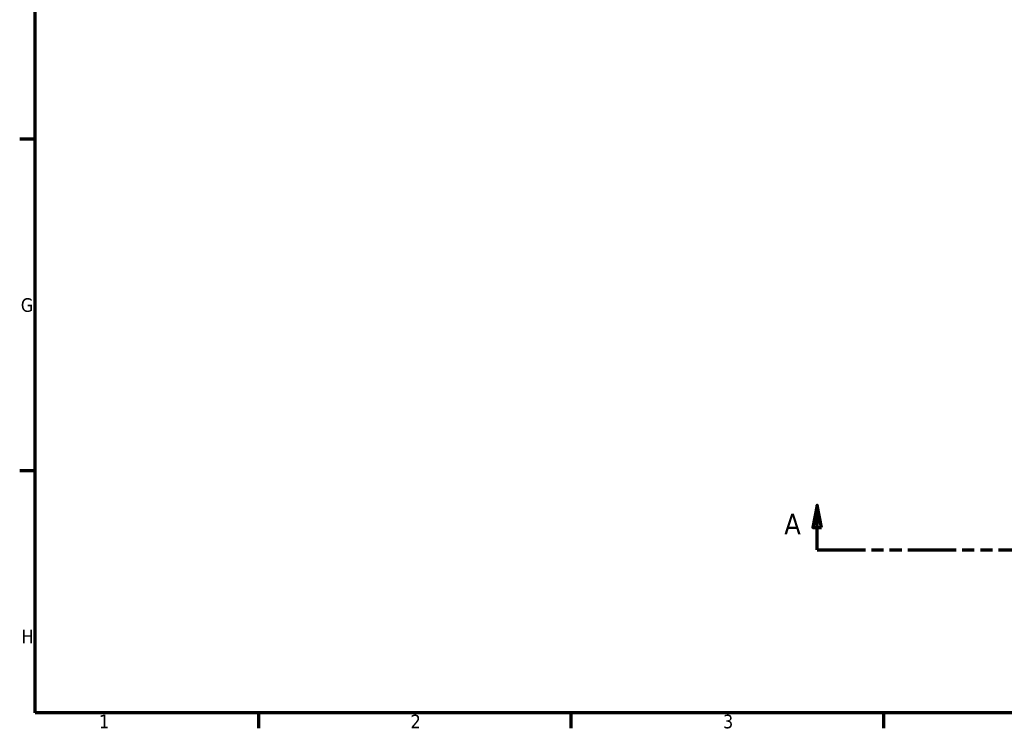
# Model space of a CAD drawing. Header units: millimetres. Extents: x 0 to 899, y -243 to 624.
# Tile 1 of 8: x 17 to 237, y 17 to 175. Entities that reach past the tile are written whole.
import ezdxf

# ---------------------------------------------------------------- set-up
doc = ezdxf.new("R2010")
doc.units = ezdxf.units.MM
doc.linetypes.add('DOUBLE_DASH_CHAIN', pattern=[1.2403, 0.6614, -0.0827, 0.1654, -0.0827, 0.1654, -0.0827])
doc.layers.add('Border (ANSI)', color=7, linetype='Continuous', lineweight=70)
doc.layers.add('Section Line (ANSI)', color=7, linetype='DOUBLE_DASH_CHAIN', lineweight=70)
doc.styles.add('Label Text (ANSI)', font='tahoma.ttf')
doc.styles.add('Note Text (ANSI)', font='tahoma.ttf')

# ---------------------------------------------------------------- blocks, each defined once
blk = doc.blocks.new('Borders Default Border')
at = {"layer": 'Border (ANSI)'}
for p, q in [((20, 148.5), (16.55, 148.5)), ((20, 74.25), (16.55, 74.25)), ((70.08, 20), (70.08, 16.55)), ((140.17, 20), (140.17, 16.55)), ((210.25, 20), (210.25, 16.55))]:
    blk.add_line(p, q, dxfattribs=at)
at = {"layer": 'Border (ANSI)', "flags": 128}
blk.add_lwpolyline([(20, 20), (20, 574), (821, 574), (821, 20), (20, 20)], dxfattribs=at)
at = {"layer": 'Border (ANSI)', "char_height": 3.05, "attachment_point": 7, "style": 'Note Text (ANSI)'}
for s, insert in [('G', (16.81, 109.79)), ('H', (16.97, 35.6)), ('1', (34.35, 16.55)), ('2', (104.2, 16.55)), ('3', (174.26, 16.49))]:
    blk.add_mtext(s, dxfattribs=dict(at, insert=insert))
blk = doc.blocks.new('2dTransSection0')
at = {"layer": 'Section Line (ANSI)', "linetype": 'Continuous'}
for p, q in [((195.37, 66.53), (194.37, 61.53)), ((195.37, 61.53), (195.37, 66.53)), ((196.37, 61.53), (195.37, 66.53)), ((551.75, 66.53), (550.75, 61.53)), ((551.75, 61.53), (551.75, 66.53)), ((552.75, 61.53), (551.75, 66.53)), ((194.37, 61.53), (196.37, 61.53)), ((195.37, 56.53), (195.37, 61.53)), ((550.75, 61.53), (552.75, 61.53)), ((551.75, 56.53), (551.75, 61.53)), ((195.37, 56.53), (206.1, 56.53)), ((541.02, 56.53), (551.75, 56.53))]:
    blk.add_line(p, q, dxfattribs=at)
at = {"layer": 'Section Line (ANSI)', "linetype": 'DOUBLE_DASH_CHAIN', "ltscale": 16.393215}
blk.add_line((195.37, 56.53), (551.75, 56.53), dxfattribs=at)
at = {"layer": 'Section Line (ANSI)', "linetype": 'Continuous', "flags": 128}
for points in [[(196.37, 61.53), (195.37, 66.53), (194.37, 61.53), (196.37, 61.53)], [(552.75, 61.53), (551.75, 66.53), (550.75, 61.53), (552.75, 61.53)]]:
    blk.add_lwpolyline(points, dxfattribs=at)
at = {"layer": 'Section Line (ANSI)'}
for points in [[(196.37, 61.53), (195.37, 66.53), (194.37, 61.53), (196.37, 61.53)], [(552.75, 61.53), (551.75, 66.53), (550.75, 61.53), (552.75, 61.53)]]:
    blk.add_solid(points, dxfattribs=at)
at = {"layer": 'Section Line (ANSI)', "char_height": 4.57, "attachment_point": 7, "style": 'Label Text (ANSI)'}
for insert in [(188.01, 60.03), (555.23, 60.03)]:
    blk.add_mtext('A', dxfattribs=dict(at, insert=insert))

msp = doc.modelspace()

# ---------------------------------------------------------------- block references
msp.add_blockref('Borders Default Border', (0, 0))
at = {"layer": 'Section Line (ANSI)'}
msp.add_blockref('2dTransSection0', (0, 0), dxfattribs=at)

doc.saveas('drawing.dxf')
